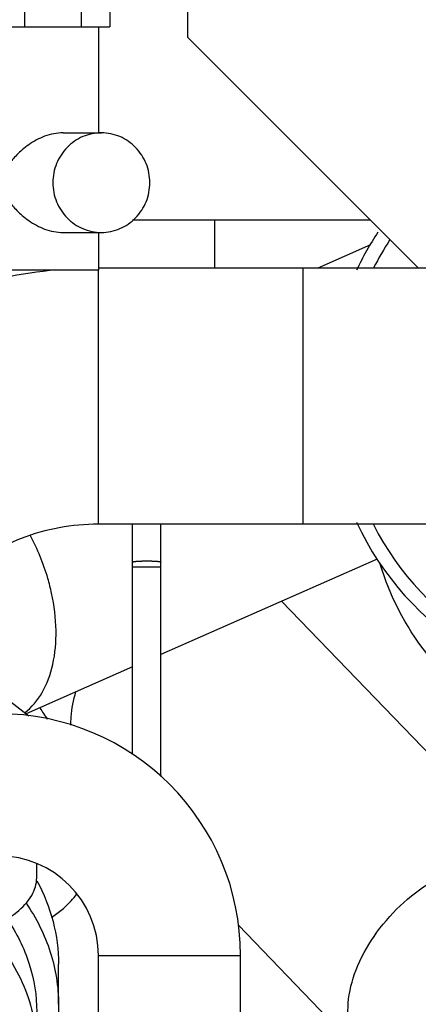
# Model space of a CAD drawing. Header units: millimetres. Extents: x 0 to 1189, y 0 to 841.
# Tile 34 of 172: x 490 to 496, y 255 to 269. Entities that reach past the tile are written whole.
import ezdxf

# ---------------------------------------------------------------- set-up
doc = ezdxf.new("R2010")
doc.units = ezdxf.units.MM
doc.header["$LTSCALE"] = 65.395
doc.linetypes.add('PHANTOM', pattern=[0.8, 0.45, -0.05, 0.1, -0.05, 0.1, -0.05])
for name, color, linetype in [('1907_842000_17_SIMPLE1_H_ABL1470', 7, 'CONTINUOUS'), ('1907_842000_17_SIMPLE1_T1_H_PBL1471', 7, 'CONTINUOUS'), ('1907_853700_50_ABL1526', 7, 'CONTINUOUS'), ('1907_853700_50_P01_PBL1545', 7, 'CONTINUOUS'), ('1907_853800_09_ABL1371', 7, 'CONTINUOUS'), ('32007_060000_TLKGS_KGS_ABL1369', 7, 'CONTINUOUS'), ('32007_060000_TLKGS_KGS_V_ABL1380', 7, 'CONTINUOUS'), ('32007_061000_TLKGS_KGS_ABL1370', 7, 'CONTINUOUS'), ('32007_061000_TLKGS_KGS_V_ABL1381', 7, 'CONTINUOUS'), ('32007_062000_TLKGS_KGS_TL_V_ABL1552', 7, 'CONTINUOUS'), ('32007_448100_02_SIMPLE1_T3_X_PBL1591', 7, 'CONTINUOUS'), ('32007_448100_02_SIMPLE1_X_ABL1492', 7, 'CONTINUOUS'), ('32007_644000_01_SIMPLE1_T1_X_PBL1383', 7, 'CONTINUOUS'), ('32007_644000_01_SIMPLE1_T1_X_PBL1447', 7, 'CONTINUOUS'), ('32007_644000_01_SIMPLE1_X#AF2_ABL1446', 7, 'CONTINUOUS'), ('32007_644000_01_SIMPLE1_X#AF3_ABL1382', 7, 'CONTINUOUS'), ('32007_833000_01_SIMPLE1_T3_X_PBL1586', 7, 'CONTINUOUS'), ('32007_833000_01_SIMPLE1_X#AF0_ABL1585', 7, 'CONTINUOUS'), ('32007_833000_02_SIMPLE1_T2_X_PBL1554', 7, 'CONTINUOUS'), ('32007_833000_02_SIMPLE1_X_ABL1553', 7, 'CONTINUOUS'), ('32007_836000_02_SIMPLE1_T2_X_PBL1558', 7, 'CONTINUOUS'), ('32007_836000_02_SIMPLE1_T3_X_PBL1571', 7, 'CONTINUOUS'), ('32007_836000_02_SIMPLE1_X_ABL1555', 7, 'CONTINUOUS'), ('32087_000000_TLKGS_MARKETING_ABL1364', 7, 'CONTINUOUS'), ('32087_030000_TLKGS_V_ABL1365', 7, 'CONTINUOUS'), ('32087_800000_TLKGS_V_ABL1584', 7, 'CONTINUOUS'), ('8M32E_GENSET_AUSBAUMASSE_ABL1324', 7, 'CONTINUOUS'), ('links_14_VBL1225', 7, 'CONTINUOUS')]:
    doc.layers.add(name, color=color, linetype=linetype)

# ---------------------------------------------------------------- blocks, each defined once
blk = doc.blocks.new('1907_842000_17_SIMPLE1_T1_H_PBL1471', base_point=(501.427, 242.99))
at = {"layer": '1907_842000_17_SIMPLE1_T1_H_PBL1471', "color": 8, "linetype": 'PHANTOM'}
for p, q in [((491.727, 261.588), (491.727, 262.121)), ((492.127, 261.588), (492.127, 262.121)), ((491.727, 258.883), (491.727, 261.588)), ((492.127, 258.573), (492.127, 261.588))]:
    blk.add_line(p, q, dxfattribs=at)
at = {"layer": '1907_842000_17_SIMPLE1_T1_H_PBL1471', "color": 9, "linetype": 'PHANTOM'}
blk.add_line((491.727, 261.523), (492.127, 261.523), dxfattribs=at)
blk.add_open_spline([(491.727, 261.588), (491.727, 261.59), (491.734, 261.592), (491.752, 261.596), (491.794, 261.601), (491.855, 261.603), (491.927, 261.605), (492, 261.603), (492.061, 261.601), (492.103, 261.596), (492.121, 261.592), (492.127, 261.59), (492.127, 261.588)], degree=3, knots=[0, 0, 0, 0, 0.012344, 0.041516, 0.149638, 0.310502, 0.5, 0.689498, 0.850362, 0.958484, 0.987656, 1, 1, 1, 1], dxfattribs=at)
blk = doc.blocks.new('1907_842000_17_SIMPLE1_H_ABL1470', base_point=(501.427, 242.99))
at = {"layer": '1907_842000_17_SIMPLE1_T1_H_PBL1471'}
blk.add_blockref('1907_842000_17_SIMPLE1_T1_H_PBL1471', (501.427, 242.99), dxfattribs=at)
blk = doc.blocks.new('8M32E_GENSET_AUSBAUMASSE_ABL1324', base_point=(403.807, 301.775))
at = {"layer": '1907_842000_17_SIMPLE1_H_ABL1470'}
blk.add_blockref('1907_842000_17_SIMPLE1_H_ABL1470', (501.427, 242.99), dxfattribs=at)
blk = doc.blocks.new('32007_833000_01_SIMPLE1_T3_X_PBL1586', base_point=(491.607, 285.597))
at = {"layer": '32007_833000_01_SIMPLE1_T3_X_PBL1586', "color": 7, "linetype": 'Continuous'}
blk.add_line((495.075, 266.395), (491.728, 266.395), dxfattribs=at)
blk = doc.blocks.new('32007_833000_01_SIMPLE1_X#AF0_ABL1585', base_point=(492.047, 285.597))
at = {"layer": '32007_833000_01_SIMPLE1_T3_X_PBL1586'}
blk.add_blockref('32007_833000_01_SIMPLE1_T3_X_PBL1586', (491.607, 285.597), dxfattribs=at)
blk = doc.blocks.new('32087_800000_TLKGS_V_ABL1584', base_point=(408.287, 285.797))
at = {"layer": '32007_833000_01_SIMPLE1_X#AF0_ABL1585'}
blk.add_blockref('32007_833000_01_SIMPLE1_X#AF0_ABL1585', (492.047, 285.597), dxfattribs=at)
blk = doc.blocks.new('32087_030000_TLKGS_V_ABL1365', base_point=(402.732, 289.873))
at = {"layer": '32087_800000_TLKGS_V_ABL1584'}
blk.add_blockref('32087_800000_TLKGS_V_ABL1584', (408.287, 285.797), dxfattribs=at)
blk = doc.blocks.new('1907_853700_50_P01_PBL1545', base_point=(479.916, 282.574))
at = {"layer": '1907_853700_50_P01_PBL1545', "color": 9, "linetype": 'Continuous'}
blk.add_line((491.247, 256.055), (493.247, 256.055), dxfattribs=at)
at = {"layer": '1907_853700_50_P01_PBL1545', "color": 7, "linetype": 'Continuous'}
for p, q in [((491.247, 254.275), (491.247, 256.055)), ((493.247, 254.275), (493.247, 256.055))]:
    blk.add_line(p, q, dxfattribs=at)
for radius in [3.4, 1.4]:
    blk.add_arc((489.847, 256.055), radius, 0, 90, dxfattribs=at)
blk = doc.blocks.new('1907_853700_50_ABL1526', base_point=(480.758, 280.174))
at = {"layer": '1907_853700_50_P01_PBL1545'}
blk.add_blockref('1907_853700_50_P01_PBL1545', (479.916, 282.574), dxfattribs=at)
blk = doc.blocks.new('1907_853800_09_ABL1371', base_point=(480.758, 279.614))
at = {"layer": '1907_853700_50_ABL1526'}
blk.add_blockref('1907_853700_50_ABL1526', (480.758, 280.174), dxfattribs=at)
blk = doc.blocks.new('32007_061000_TLKGS_KGS_ABL1370', base_point=(480.758, 279.614))
at = {"layer": '1907_853800_09_ABL1371'}
blk.add_blockref('1907_853800_09_ABL1371', (480.758, 279.614), dxfattribs=at)
blk = doc.blocks.new('32007_060000_TLKGS_KGS_ABL1369', base_point=(480.758, 279.614))
at = {"layer": '32007_061000_TLKGS_KGS_ABL1370'}
blk.add_blockref('32007_061000_TLKGS_KGS_ABL1370', (480.758, 279.614), dxfattribs=at)
blk = doc.blocks.new('32007_644000_01_SIMPLE1_T1_X_PBL1383', base_point=(485.434, 250.97))
at = {"layer": '32007_644000_01_SIMPLE1_T1_X_PBL1383', "color": 7, "linetype": 'Continuous'}
blk.add_line((490.38, 257.148), (490.38, 257.347), dxfattribs=at)
blk.add_open_spline([(486.68, 255.883), (487.153, 255.883), (487.844, 255.926), (488.715, 256.082), (489.273, 256.234), (489.734, 256.42), (490.084, 256.633), (490.317, 256.87), (490.38, 257.063), (490.38, 257.148)], degree=3, knots=[0, 0, 0, 0, 0.343591, 0.501026, 0.642015, 0.762704, 0.860978, 0.937801, 1, 1, 1, 1], dxfattribs=at)
blk = doc.blocks.new('32007_644000_01_SIMPLE1_X#AF3_ABL1382', base_point=(485.586, 250.97))
at = {"layer": '32007_644000_01_SIMPLE1_T1_X_PBL1383'}
blk.add_blockref('32007_644000_01_SIMPLE1_T1_X_PBL1383', (485.434, 250.97), dxfattribs=at)
blk = doc.blocks.new('32007_644000_01_SIMPLE1_T1_X_PBL1447', base_point=(486.825, 250.122))
at = {"layer": '32007_644000_01_SIMPLE1_T1_X_PBL1447', "color": 7, "linetype": 'Continuous'}
for p, q in [((490.38, 254.749), (490.38, 255.263)), ((488.195, 245.126), (488.189, 245.289)), ((485.668, 243.676), (485.668, 243.932)), ((485.668, 243.932), (485.668, 243.932)), ((487.687, 243.936), (487.687, 243.937)), ((487.688, 243.679), (487.687, 243.936)), ((485.668, 243.676), (487.688, 243.679))]:
    blk.add_line(p, q, dxfattribs=at)
for points in [[(487.688, 243.679), (487.813, 243.699), (487.932, 243.745), (488.033, 243.809), (488.112, 243.883), (488.169, 243.957), (488.206, 244.023), (488.231, 244.08), (488.248, 244.13), (488.258, 244.172), (488.266, 244.207), (488.271, 244.24), (488.276, 244.273), (488.28, 244.307), (488.285, 244.344), (488.289, 244.385), (488.293, 244.432), (488.297, 244.484), (488.301, 244.544), (488.305, 244.612), (488.31, 244.687), (488.314, 244.771), (488.319, 244.863), (488.324, 244.964), (488.328, 245.075), (488.333, 245.196), (488.339, 245.328), (488.344, 245.472), (488.349, 245.628), (488.355, 245.798), (488.361, 245.982), (488.367, 246.181), (488.373, 246.395), (488.38, 246.625), (488.384, 246.789)], [(488.238, 244.419), (488.238, 244.42), (488.236, 244.429), (488.234, 244.446), (488.232, 244.47), (488.229, 244.502), (488.226, 244.541), (488.222, 244.587), (488.219, 244.641), (488.215, 244.701), (488.211, 244.77), (488.207, 244.846), (488.203, 244.93), (488.199, 245.023), (488.195, 245.126)], [(485.022, 244.755), (485.026, 244.674), (485.029, 244.601), (485.033, 244.536), (485.037, 244.479), (485.04, 244.43), (485.044, 244.386), (485.047, 244.348), (485.051, 244.313), (485.054, 244.282), (485.059, 244.252), (485.064, 244.221), (485.071, 244.187), (485.082, 244.147), (485.098, 244.1), (485.124, 244.041), (485.166, 243.968), (485.228, 243.891), (485.309, 243.817), (485.412, 243.751), (485.536, 243.701), (485.668, 243.676)], [(485.105, 244.755), (485.096, 244.582), (485.092, 244.514)]]:
    blk.add_lwpolyline(points, dxfattribs=at)
for centre, radius, start, end in [((485.547, 255.11), 2.6, 145.8792, 151.1335), ((485.781, 254.426), 2.889, 136.5966, 142.7929)]:
    blk.add_arc(centre, radius, start, end, dxfattribs=at)
for points, knots in [([(489.964, 256.568), (490.096, 256.374), (490.306, 255.954), (490.38, 255.49), (490.38, 255.263)], [0, 0, 0, 0, 0.50916, 1, 1, 1, 1]), ([(489.677, 256.411), (489.894, 256.181), (490.248, 255.664), (490.38, 255.046), (490.38, 254.749)], [0, 0, 0, 0, 0.514719, 1, 1, 1, 1]), ([(490.38, 254.749), (490.38, 254.668), (490.361, 254.34), (490.268, 254.017), (490.163, 253.794)], [0, 0, 0, 0, 0.247638, 1, 1, 1, 1]), ([(485.031, 244.746), (485.034, 244.686), (485.038, 244.588), (485.05, 244.443), (485.053, 244.397), (485.064, 244.34), (485.069, 244.345)], [0, 0, 0, 0, 0.449121, 0.765731, 0.948476, 1, 1, 1, 1]), ([(485.069, 244.345), (485.073, 244.348), (485.076, 244.366), (485.082, 244.398), (485.087, 244.45), (485.09, 244.491), (485.092, 244.514)], [0, 0, 0, 0, 0.091016, 0.287388, 0.59052, 1, 1, 1, 1])]:
    blk.add_open_spline(points, degree=3, knots=knots, dxfattribs=at)
at = {"layer": '32007_644000_01_SIMPLE1_T1_X_PBL1447', "color": 9, "linetype": 'Continuous'}
blk.add_open_spline([(488.316, 246.724), (488.309, 246.444), (488.296, 245.942), (488.274, 245.288), (488.256, 244.865), (488.239, 244.636), (488.231, 244.559), (488.226, 244.531)], degree=3, knots=[0, 0, 0, 0, 0.3824, 0.686181, 0.894336, 0.960216, 1, 1, 1, 1], dxfattribs=at)
blk = doc.blocks.new('32007_644000_01_SIMPLE1_X#AF2_ABL1446', base_point=(486.825, 250.122))
at = {"layer": '32007_644000_01_SIMPLE1_T1_X_PBL1447'}
blk.add_blockref('32007_644000_01_SIMPLE1_T1_X_PBL1447', (486.825, 250.122), dxfattribs=at)
blk = doc.blocks.new('32007_448100_02_SIMPLE1_T3_X_PBL1591', base_point=(489.907, 270.645))
at = {"layer": '32007_448100_02_SIMPLE1_T3_X_PBL1591', "color": 7, "linetype": 'Continuous'}
for p, q in [((490.077, 275.595), (490.777, 275.595)), ((490.077, 275.595), (490.077, 274.863)), ((490.777, 275.595), (490.777, 274.863)), ((490.077, 274.863), (490.777, 274.863)), ((490.147, 274.863), (490.147, 273.775)), ((490.707, 274.863), (490.707, 273.775)), ((489.987, 273.775), (490.867, 273.775)), ((489.987, 273.775), (489.987, 273.155)), ((490.867, 273.775), (490.867, 273.155)), ((489.987, 273.155), (490.867, 273.155)), ((490.167, 273.155), (490.167, 272.915)), ((490.687, 273.155), (490.687, 272.915)), ((489.987, 272.915), (490.867, 272.915)), ((489.987, 272.915), (489.987, 272.295)), ((490.867, 272.915), (490.867, 272.875)), ((491.127, 272.875), (490.447, 272.875)), ((490.447, 272.875), (490.447, 272.595)), ((491.127, 272.875), (491.127, 272.595)), ((490.377, 272.595), (490.328, 271.835)), ((491.197, 272.595), (490.377, 272.595)), ((491.197, 272.595), (491.247, 271.835)), ((490.358, 272.295), (489.987, 272.295)), ((490.153, 272.295), (490.153, 272.195)), ((490.351, 272.195), (489.887, 272.195)), ((489.887, 272.195), (489.887, 271.835)), ((489.807, 271.835), (491.407, 271.835)), ((489.807, 271.835), (489.807, 269.115)), ((490.207, 271.835), (490.207, 271.731)), ((491.007, 271.835), (491.007, 271.731)), ((491.407, 271.835), (491.407, 269.115)), ((491.207, 271.731), (490.007, 271.731)), ((490.007, 271.731), (490.007, 269.471)), ((491.207, 271.731), (491.207, 269.471)), ((491.207, 270.531), (490.007, 270.531)), ((491.207, 269.471), (490.007, 269.471)), ((490.207, 269.471), (490.207, 269.115)), ((491.007, 269.471), (491.007, 269.115)), ((489.807, 269.115), (491.407, 269.115)), ((489.967, 269.115), (489.967, 267.135)), ((491.247, 269.115), (491.247, 267.623)), ((489.967, 267.623), (487.849, 267.623)), ((490.751, 267.623), (491.289, 267.623)), ((489.967, 266.712), (489.967, 265.695)), ((489.967, 266.223), (487.844, 266.223)), ((490.751, 266.223), (491.289, 266.223)), ((491.247, 266.223), (491.247, 265.695)), ((491.247, 265.695), (489.967, 265.695))]:
    blk.add_line(p, q, dxfattribs=at)
for points, knots in [([(490.751, 267.623), (490.663, 267.623), (490.489, 267.589), (490.302, 267.487), (490.178, 267.389), (490.103, 267.317), (490.045, 267.257), (490.01, 267.217), (489.991, 267.209)], [0, 0, 0, 0, 0.298408, 0.582067, 0.71164, 0.830154, 0.931945, 1, 1, 1, 1]), ([(491.289, 267.623), (491.2, 267.623), (491.02, 267.587), (490.793, 267.43), (490.642, 267.198), (490.607, 267.014), (490.607, 266.923)], [0, 0, 0, 0, 0.246994, 0.49576, 0.747009, 1, 1, 1, 1]), ([(491.971, 266.923), (491.971, 267.014), (491.936, 267.198), (491.784, 267.43), (491.558, 267.587), (491.377, 267.623), (491.289, 267.623)], [0, 0, 0, 0, 0.252991, 0.50424, 0.753006, 1, 1, 1, 1]), ([(490.607, 266.923), (490.607, 266.832), (490.642, 266.649), (490.793, 266.417), (491.02, 266.26), (491.2, 266.223), (491.289, 266.223)], [0, 0, 0, 0, 0.252991, 0.50424, 0.753006, 1, 1, 1, 1]), ([(491.289, 266.223), (491.377, 266.223), (491.558, 266.26), (491.784, 266.417), (491.936, 266.649), (491.971, 266.832), (491.971, 266.923)], [0, 0, 0, 0, 0.246994, 0.49576, 0.747009, 1, 1, 1, 1]), ([(489.991, 266.637), (490.01, 266.63), (490.045, 266.59), (490.103, 266.53), (490.178, 266.457), (490.302, 266.36), (490.489, 266.258), (490.663, 266.223), (490.751, 266.223)], [0, 0, 0, 0, 0.068055, 0.169847, 0.288362, 0.417935, 0.701593, 1, 1, 1, 1])]:
    blk.add_open_spline(points, degree=3, knots=knots, dxfattribs=at)
for points in [[(489.991, 267.209), (489.952, 267.12), (489.932, 267.021), (489.932, 266.923)], [(489.932, 266.923), (489.932, 266.826), (489.952, 266.727), (489.991, 266.637)]]:
    blk.add_open_spline(points, degree=3, dxfattribs=at)
blk = doc.blocks.new('32007_448100_02_SIMPLE1_X_ABL1492', base_point=(480.667, 280.297))
at = {"layer": '32007_448100_02_SIMPLE1_T3_X_PBL1591'}
blk.add_blockref('32007_448100_02_SIMPLE1_T3_X_PBL1591', (489.907, 270.645), dxfattribs=at)
blk = doc.blocks.new('32007_061000_TLKGS_KGS_V_ABL1381', base_point=(483.467, 271.055))
at = {"layer": '32007_448100_02_SIMPLE1_X_ABL1492'}
blk.add_blockref('32007_448100_02_SIMPLE1_X_ABL1492', (480.667, 280.297), dxfattribs=at)
at = {"layer": '32007_644000_01_SIMPLE1_X#AF2_ABL1446'}
blk.add_blockref('32007_644000_01_SIMPLE1_X#AF2_ABL1446', (486.825, 250.122), dxfattribs=at)
at = {"layer": '32007_644000_01_SIMPLE1_X#AF3_ABL1382'}
blk.add_blockref('32007_644000_01_SIMPLE1_X#AF3_ABL1382', (485.586, 250.97), dxfattribs=at)
blk = doc.blocks.new('32007_833000_02_SIMPLE1_T2_X_PBL1554', base_point=(493.156, 259.998))
at = {"layer": '32007_833000_02_SIMPLE1_T2_X_PBL1554', "color": 7, "linetype": 'Continuous'}
for p, q in [((495.075, 266.048), (494.333, 265.721)), ((495.17, 261.631), (492.127, 260.289)), ((488.717, 260.617), (490.269, 259.427)), ((491.727, 260.113), (490.233, 259.454)), ((490.588, 256.588), (490.702, 256.676)), ((490.686, 255.369), (490.686, 255.934))]:
    blk.add_line(p, q, dxfattribs=at)
at = {"layer": '32007_833000_02_SIMPLE1_T2_X_PBL1554', "color": 9, "linetype": 'Continuous'}
for points, knots in [([(490.589, 261.15), (490.574, 261.22), (490.502, 261.5), (490.392, 261.771), (490.289, 261.964)], [0, 0, 0, 0, 0.246984, 1, 1, 1, 1]), ([(490.212, 259.47), (490.311, 259.546), (490.485, 259.756), (490.629, 260.163), (490.669, 260.642), (490.626, 260.978), (490.589, 261.15)], [0, 0, 0, 0, 0.207002, 0.441413, 0.70743, 1, 1, 1, 1])]:
    blk.add_open_spline(points, degree=3, knots=knots, dxfattribs=at)
at = {"layer": '32007_833000_02_SIMPLE1_T2_X_PBL1554', "color": 7, "linetype": 'Continuous'}
for points, knots in [([(496.886, 259.334), (496.498, 259.611), (495.796, 260.258), (495.341, 261.113), (495.212, 261.559)], [0, 0, 0, 0, 0.506212, 1, 1, 1, 1]), ([(490.383, 257.106), (490.48, 256.925), (490.633, 256.543), (490.686, 256.135), (490.686, 255.934)], [0, 0, 0, 0, 0.506304, 1, 1, 1, 1]), ([(490.702, 256.676), (490.726, 256.694), (490.815, 256.767), (490.895, 256.852), (490.946, 256.921)], [0, 0, 0, 0, 0.256978, 1, 1, 1, 1]), ([(490.229, 256.793), (490.374, 256.581), (490.604, 256.124), (490.686, 255.617), (490.686, 255.369)], [0, 0, 0, 0, 0.509252, 1, 1, 1, 1]), ([(490.686, 255.369), (490.686, 255.122), (490.605, 254.616), (490.374, 254.159), (490.23, 253.947)], [0, 0, 0, 0, 0.490759, 1, 1, 1, 1])]:
    blk.add_open_spline(points, degree=3, knots=knots, dxfattribs=at)
blk = doc.blocks.new('32007_833000_02_SIMPLE1_X_ABL1553', base_point=(493.196, 259.998))
at = {"layer": '32007_833000_02_SIMPLE1_T2_X_PBL1554'}
blk.add_blockref('32007_833000_02_SIMPLE1_T2_X_PBL1554', (493.156, 259.998), dxfattribs=at)
blk = doc.blocks.new('32007_836000_02_SIMPLE1_T2_X_PBL1558', base_point=(496.727, 260.127))
at = {"layer": '32007_836000_02_SIMPLE1_T2_X_PBL1558', "color": 7, "linetype": 'Continuous'}
for p, q in [((492.887, 265.721), (492.887, 266.395)), ((489.288, 265.419), (489.287, 266.223)), ((504.087, 263.595), (503.287, 263.595)), ((503.287, 255.595), (503.287, 263.595)), ((504.087, 255.595), (504.087, 263.595)), ((504.087, 263.515), (504.167, 263.515)), ((503.287, 261.373), (502.019, 261.373)), ((496.887, 257.862), (493.823, 261.037)), ((496.887, 260.133), (496.887, 256.894)), ((503.287, 257.817), (500.078, 257.817)), ((500.487, 257.817), (500.487, 256.894)), ((502.887, 255.839), (502.887, 257.817)), ((494.992, 254.642), (493.218, 256.48)), ((503.287, 255.839), (502.887, 255.839)), ((504.087, 255.675), (504.167, 255.675)), ((504.087, 255.595), (503.287, 255.595))]:
    blk.add_line(p, q, dxfattribs=at)
at = {"layer": '32007_836000_02_SIMPLE1_T2_X_PBL1558', "color": 9, "linetype": 'Continuous'}
blk.add_line((503.287, 257.378), (502.887, 257.378), dxfattribs=at)
at = {"layer": '32007_836000_02_SIMPLE1_T2_X_PBL1558', "color": 7, "linetype": 'Continuous'}
for centre, radius, start, end in [((498.687, 263.919), 4.2, 204.9214, 46.3385), ((498.687, 263.919), 4.2, 146.6551, 155.0386), ((495.39, 262.701), 5.889, 212.5083, 214.361)]:
    blk.add_arc(centre, radius, start, end, dxfattribs=at)
blk.add_open_spline([(499.864, 259.595), (499.956, 259.719), (500.044, 259.847), (500.125, 259.978)], degree=3, dxfattribs=at)
at = {"layer": '32007_836000_02_SIMPLE1_T2_X_PBL1558', "color": 9, "linetype": 'Continuous'}
for points, knots in [([(490.861, 259.296), (490.86, 259.333), (490.864, 259.492), (490.896, 259.649), (490.932, 259.764)], [0, 0, 0, 0, 0.237484, 1, 1, 1, 1]), ([(494.992, 254.642), (494.905, 254.733), (494.769, 254.974), (494.739, 255.408), (494.859, 255.878), (495.114, 256.344), (495.48, 256.768), (496.04, 257.201), (496.557, 257.396), (496.89, 257.4)], [0, 0, 0, 0, 0.09554, 0.202061, 0.324213, 0.460086, 0.60358, 0.74669, 1, 1, 1, 1]), ([(498.687, 255.737), (498.456, 255.737), (498.01, 255.791), (497.425, 256.028), (497.061, 256.354), (496.912, 256.66), (496.887, 256.817), (496.887, 256.894)], [0, 0, 0, 0, 0.296797, 0.568423, 0.799826, 0.902402, 1, 1, 1, 1]), ([(500.487, 256.894), (500.487, 256.817), (500.463, 256.66), (500.314, 256.354), (499.95, 256.028), (499.365, 255.791), (498.919, 255.737), (498.687, 255.737)], [0, 0, 0, 0, 0.097598, 0.200174, 0.431577, 0.703203, 1, 1, 1, 1])]:
    blk.add_open_spline(points, degree=3, knots=knots, dxfattribs=at)
at = {"layer": '32007_836000_02_SIMPLE1_T2_X_PBL1558', "color": 7, "linetype": 'Continuous'}
for points, knots in [([(500.078, 257.817), (499.995, 257.817), (499.815, 257.848), (499.597, 257.93), (499.416, 258.02), (499.275, 258.103), (499.162, 258.184), (499.076, 258.258), (499.019, 258.319), (498.973, 258.39), (498.962, 258.478), (498.996, 258.561), (499.067, 258.666), (499.177, 258.791), (499.316, 258.941), (499.457, 259.097), (499.644, 259.312), (499.778, 259.48), (499.864, 259.595)], [0, 0, 0, 0, 0.089356, 0.192354, 0.248269, 0.30657, 0.366632, 0.396987, 0.427165, 0.456704, 0.485924, 0.51716, 0.550725, 0.621495, 0.694847, 0.769789, 0.845867, 1, 1, 1, 1]), ([(496.887, 256.894), (496.887, 256.828), (496.885, 256.735), (496.874, 256.618), (496.866, 256.552), (496.854, 256.491), (496.85, 256.467), (496.832, 256.413), (496.836, 256.423)], [0, 0, 0, 0, 0.417149, 0.589681, 0.73506, 0.85088, 0.934844, 1, 1, 1, 1]), ([(500.487, 256.894), (500.487, 256.413), (500.414, 255.691), (500.076, 254.797), (499.683, 254.195), (499.139, 253.703), (498.471, 253.381), (497.742, 253.264), (497.255, 253.32), (497.023, 253.376)], [0, 0, 0, 0, 0.24997, 0.371522, 0.494731, 0.620738, 0.748394, 0.875438, 1, 1, 1, 1]), ([(497.023, 253.376), (496.637, 253.468), (495.889, 253.815), (495.276, 254.348), (494.992, 254.642)], [0, 0, 0, 0, 0.492246, 1, 1, 1, 1])]:
    blk.add_open_spline(points, degree=3, knots=knots, dxfattribs=at)
blk = doc.blocks.new('32007_836000_02_SIMPLE1_T3_X_PBL1571', base_point=(492.267, 264.189))
at = {"layer": '32007_836000_02_SIMPLE1_T3_X_PBL1571', "color": 7, "linetype": 'Continuous'}
for p, q in [((492.507, 268.963), (492.507, 271.555)), ((492.507, 268.963), (495.75, 265.721)), ((498.687, 265.721), (491.247, 265.721)), ((498.687, 262.121), (491.247, 262.121))]:
    blk.add_line(p, q, dxfattribs=at)
at = {"layer": '32007_836000_02_SIMPLE1_T3_X_PBL1571', "color": 9, "linetype": 'Continuous'}
for p, q in [((494.127, 262.121), (494.127, 265.721)), ((491.247, 262.121), (491.247, 265.695))]:
    blk.add_line(p, q, dxfattribs=at)
at = {"layer": '32007_836000_02_SIMPLE1_T3_X_PBL1571', "color": 7, "linetype": 'Continuous'}
for start, end in [(206.7748, 44.5205), (146.5848, 153.1807)]:
    blk.add_arc((498.687, 263.919), 4, start, end, dxfattribs=at)
for points, knots in [([(490.658, 265.695), (490.161, 265.65), (489.176, 265.45), (488.262, 265.031), (487.838, 264.773)], [0, 0, 0, 0, 0.501146, 1, 1, 1, 1]), ([(491.247, 262.121), (490.879, 262.121), (490.15, 261.988), (489.233, 261.425), (488.628, 260.599), (488.487, 259.949), (488.487, 259.636)], [0, 0, 0, 0, 0.26991, 0.528745, 0.770762, 1, 1, 1, 1])]:
    blk.add_open_spline(points, degree=3, knots=knots, dxfattribs=at)
blk = doc.blocks.new('32007_836000_02_SIMPLE1_X_ABL1555', base_point=(493.977, 262.426))
at = {"layer": '32007_836000_02_SIMPLE1_T2_X_PBL1558'}
blk.add_blockref('32007_836000_02_SIMPLE1_T2_X_PBL1558', (496.727, 260.127), dxfattribs=at)
at = {"layer": '32007_836000_02_SIMPLE1_T3_X_PBL1571'}
blk.add_blockref('32007_836000_02_SIMPLE1_T3_X_PBL1571', (492.267, 264.189), dxfattribs=at)
blk = doc.blocks.new('32007_062000_TLKGS_KGS_TL_V_ABL1552', base_point=(501.537, 305.114))
at = {"layer": '32007_833000_02_SIMPLE1_X_ABL1553'}
blk.add_blockref('32007_833000_02_SIMPLE1_X_ABL1553', (493.196, 259.998), dxfattribs=at)
at = {"layer": '32007_836000_02_SIMPLE1_X_ABL1555'}
blk.add_blockref('32007_836000_02_SIMPLE1_X_ABL1555', (493.977, 262.426), dxfattribs=at)
blk = doc.blocks.new('32007_060000_TLKGS_KGS_V_ABL1380', base_point=(501.117, 289.443))
at = {"layer": '32007_061000_TLKGS_KGS_V_ABL1381'}
blk.add_blockref('32007_061000_TLKGS_KGS_V_ABL1381', (483.467, 271.055), dxfattribs=at)
at = {"layer": '32007_062000_TLKGS_KGS_TL_V_ABL1552'}
blk.add_blockref('32007_062000_TLKGS_KGS_TL_V_ABL1552', (501.537, 305.114), dxfattribs=at)
blk = doc.blocks.new('32087_000000_TLKGS_MARKETING_ABL1364', base_point=(404.158, 289.873))
at = {"layer": '32007_060000_TLKGS_KGS_ABL1369'}
blk.add_blockref('32007_060000_TLKGS_KGS_ABL1369', (480.758, 279.614), dxfattribs=at)
at = {"layer": '32007_060000_TLKGS_KGS_V_ABL1380'}
blk.add_blockref('32007_060000_TLKGS_KGS_V_ABL1380', (501.117, 289.443), dxfattribs=at)
at = {"layer": '32087_030000_TLKGS_V_ABL1365'}
blk.add_blockref('32087_030000_TLKGS_V_ABL1365', (402.732, 289.873), dxfattribs=at)
blk = doc.blocks.new('LINKS_14_VBL1225', base_point=(329.412, 278.023))
at = {"layer": '32087_000000_TLKGS_MARKETING_ABL1364'}
blk.add_blockref('32087_000000_TLKGS_MARKETING_ABL1364', (404.158, 289.873), dxfattribs=at)
at = {"layer": '8M32E_GENSET_AUSBAUMASSE_ABL1324'}
blk.add_blockref('8M32E_GENSET_AUSBAUMASSE_ABL1324', (403.807, 301.775), dxfattribs=at)

msp = doc.modelspace()

# ---------------------------------------------------------------- block references
at = {"layer": 'links_14_VBL1225'}
msp.add_blockref('LINKS_14_VBL1225', (329.41241, 278.02333), dxfattribs=at)

doc.saveas('drawing.dxf')
